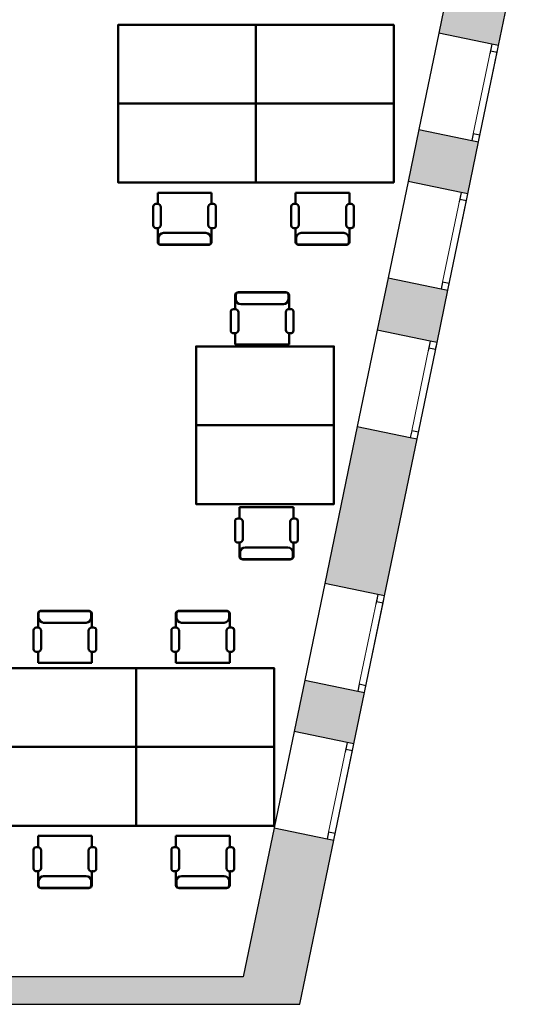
# Model space of a CAD drawing. Header units: metres. Extents: x -1 to 430, y -6 to 31.
# Tile 21 of 24: x 421.45 to 426.64, y 12.84 to 22.84. Entities that reach past the tile are written whole.
import ezdxf

# ---------------------------------------------------------------- set-up
doc = ezdxf.new("R2010")
doc.units = ezdxf.units.M
doc.linetypes.add('CONTINUA', pattern=[0])
doc.linetypes.add('PUNKT', pattern=[6.35, 0, -6.35])
doc.layers.add('3D P2 MOBLES', color=7, linetype='CONTINUA', lineweight=25)
doc.layers.add('3D P2 MURS', color=7, linetype='CONTINUA', lineweight=25)

msp = doc.modelspace()

# ---------------------------------------------------------------- hatches: boundary and pattern name
at = {"layer": '3D P2 MURS', "linetype": 'CONTINUA', "lineweight": 18, "true_color": 0xa0a0a0, "transparency": 33554687}
for points in [[(425.7009, 22.7007), (426.308, 22.5749), (426.6404, 24.179), (426.0333, 24.3048)], [(426.1051, 21.5957), (425.498, 21.7215), (425.389, 21.1956), (425.9961, 21.0698)], [(425.0759, 19.6848), (425.683, 19.559), (425.7931, 20.0906), (425.186, 20.2164)], [(425.48, 18.5798), (424.8729, 18.7056), (424.5426, 17.1118), (425.1497, 16.986)], [(424.2317, 15.6115), (424.8388, 15.4857), (424.9468, 16.0068), (424.3397, 16.1326)], [(424.2907, 12.8406), (424.6359, 14.5065), (424.0288, 14.6323), (423.6575, 12.8406)], [(398.2417, 12.8406), (423.6575, 12.8406), (423.7155, 13.1206), (398.2971, 13.1206)]]:
    msp.add_hatch(color=253, dxfattribs=at).paths.add_polyline_path(points)

# ---------------------------------------------------------------- linework, layer by layer
at = {"layer": '3D P2 MOBLES', "color": 202, "linetype": 'CONTINUA', "lineweight": 50, "transparency": 33554687}
for p, q in [((422.8473, 21.0798), (422.8473, 20.9661)), ((422.8473, 21.0798), (423.3934, 21.0798)), ((423.3934, 21.0798), (423.3934, 20.9661)), ((424.2473, 21.0798), (424.2473, 20.9661)), ((424.2473, 21.0798), (424.7934, 21.0798)), ((424.7934, 21.0798), (424.7934, 20.9661)), ((422.8021, 20.9399), (422.8021, 20.7487)), ((422.8473, 20.9661), (422.8282, 20.9661)), ((422.8796, 20.7541), (422.8796, 20.9338)), ((423.3611, 20.9338), (423.3611, 20.7531)), ((423.4124, 20.9661), (423.3934, 20.9661)), ((423.4386, 20.7476), (423.4386, 20.9399)), ((424.2021, 20.9399), (424.2021, 20.7487)), ((424.2473, 20.9661), (424.2282, 20.9661)), ((424.2796, 20.7541), (424.2796, 20.9338)), ((424.7611, 20.9338), (424.7611, 20.7531)), ((424.8124, 20.9661), (424.7934, 20.9661)), ((424.8386, 20.7476), (424.8386, 20.9399)), ((422.8289, 20.7218), (422.8473, 20.7218)), ((422.8473, 20.7218), (422.8473, 20.5793)), ((423.3934, 20.7208), (423.4117, 20.7208)), ((423.3934, 20.7208), (423.3934, 20.5793)), ((424.2289, 20.7218), (424.2473, 20.7218)), ((424.2473, 20.7218), (424.2473, 20.5793)), ((424.7934, 20.7208), (424.8117, 20.7208)), ((424.7934, 20.7208), (424.7934, 20.5793)), ((422.8536, 20.5756), (422.8536, 20.6209)), ((422.9044, 20.6717), (423.3362, 20.6717)), ((423.387, 20.5756), (423.387, 20.6209)), ((424.2536, 20.5756), (424.2536, 20.6209)), ((424.3044, 20.6717), (424.7362, 20.6717)), ((424.787, 20.5756), (424.787, 20.6209)), ((422.8727, 20.5539), (423.368, 20.5539)), ((422.879, 20.5502), (423.3616, 20.5502)), ((424.2727, 20.5539), (424.768, 20.5539)), ((424.279, 20.5502), (424.7616, 20.5502)), ((423.6343, 19.8981), (423.6343, 20.0407)), ((423.6406, 20.0444), (423.6406, 19.9991)), ((423.6597, 20.0661), (424.155, 20.0661)), ((423.666, 20.0698), (424.1486, 20.0698)), ((424.174, 20.0444), (424.174, 19.9991)), ((424.1804, 19.8992), (424.1804, 20.0407)), ((423.6159, 19.8981), (423.6343, 19.8981)), ((423.6914, 19.9483), (424.1232, 19.9483)), ((424.1804, 19.8992), (424.1987, 19.8992)), ((423.5891, 19.68), (423.5891, 19.8713)), ((423.6666, 19.8658), (423.6666, 19.6861)), ((424.1481, 19.6861), (424.1481, 19.8669)), ((424.2256, 19.8723), (424.2256, 19.68)), ((423.6343, 19.6538), (423.6152, 19.6538)), ((423.6343, 19.5402), (423.6343, 19.6538)), ((424.1804, 19.5402), (424.1804, 19.6538)), ((424.1994, 19.6538), (424.1804, 19.6538)), ((423.6343, 19.5402), (424.1804, 19.5402)), ((423.6784, 17.8866), (423.6784, 17.7729)), ((423.6784, 17.8866), (424.2245, 17.8866)), ((424.2245, 17.8866), (424.2245, 17.7729)), ((423.6332, 17.7468), (423.6332, 17.5555)), ((423.6784, 17.7729), (423.6593, 17.7729)), ((423.7106, 17.5609), (423.7106, 17.7406)), ((424.1922, 17.7407), (424.1922, 17.5599)), ((424.2435, 17.7729), (424.2245, 17.7729)), ((424.2696, 17.5545), (424.2696, 17.7468)), ((423.66, 17.5286), (423.6784, 17.5286)), ((423.6784, 17.5286), (423.6784, 17.3861)), ((424.2245, 17.5276), (424.2428, 17.5276)), ((424.2245, 17.5276), (424.2245, 17.3861)), ((423.6847, 17.3824), (423.6847, 17.4277)), ((423.7355, 17.4785), (424.1673, 17.4785)), ((424.2181, 17.3824), (424.2181, 17.4277)), ((423.7038, 17.3607), (424.1991, 17.3607)), ((423.7101, 17.357), (424.1927, 17.357)), ((421.632, 16.665), (421.632, 16.8075)), ((421.6383, 16.8112), (421.6383, 16.7659)), ((421.6574, 16.8329), (422.1527, 16.8329)), ((421.6637, 16.8366), (422.1463, 16.8366)), ((422.1717, 16.8112), (422.1717, 16.7659)), ((422.1781, 16.666), (422.1781, 16.8075)), ((423.032, 16.665), (423.032, 16.8075)), ((423.0383, 16.8112), (423.0383, 16.7659)), ((423.0574, 16.8329), (423.5527, 16.8329)), ((423.0637, 16.8366), (423.5463, 16.8366)), ((423.5717, 16.8112), (423.5717, 16.7659)), ((423.5781, 16.666), (423.5781, 16.8075)), ((421.6891, 16.7151), (422.1209, 16.7151)), ((423.0891, 16.7151), (423.5209, 16.7151)), ((421.5868, 16.4468), (421.5868, 16.6381)), ((421.6137, 16.665), (421.632, 16.665)), ((421.6643, 16.6327), (421.6643, 16.453)), ((422.1458, 16.453), (422.1458, 16.6337)), ((422.1781, 16.666), (422.1964, 16.666)), ((422.2233, 16.6391), (422.2233, 16.4468)), ((422.9868, 16.4468), (422.9868, 16.6381)), ((423.0137, 16.665), (423.032, 16.665)), ((423.0643, 16.6327), (423.0643, 16.453)), ((423.5458, 16.453), (423.5458, 16.6337)), ((423.5781, 16.666), (423.5964, 16.666)), ((423.6233, 16.6391), (423.6233, 16.4468)), ((421.632, 16.4207), (421.613, 16.4207)), ((421.632, 16.307), (421.632, 16.4207)), ((422.1781, 16.307), (422.1781, 16.4207)), ((422.1971, 16.4207), (422.1781, 16.4207)), ((423.032, 16.4207), (423.013, 16.4207)), ((423.032, 16.307), (423.032, 16.4207)), ((423.5781, 16.307), (423.5781, 16.4207)), ((423.5971, 16.4207), (423.5781, 16.4207)), ((421.632, 16.307), (422.1781, 16.307)), ((423.032, 16.307), (423.5781, 16.307)), ((421.632, 14.5497), (421.632, 14.436)), ((421.632, 14.5497), (422.1781, 14.5497)), ((422.1781, 14.5497), (422.1781, 14.436)), ((423.032, 14.5497), (423.032, 14.436)), ((423.032, 14.5497), (423.5781, 14.5497)), ((423.5781, 14.5497), (423.5781, 14.436)), ((421.5868, 14.4098), (421.5868, 14.2186)), ((421.632, 14.436), (421.613, 14.436)), ((421.6643, 14.224), (421.6643, 14.4037)), ((422.1458, 14.4037), (422.1458, 14.2229)), ((422.1971, 14.436), (422.1781, 14.436)), ((422.2233, 14.2175), (422.2233, 14.4098)), ((422.9868, 14.4098), (422.9868, 14.2186)), ((423.032, 14.436), (423.013, 14.436)), ((423.0643, 14.224), (423.0643, 14.4037)), ((423.5458, 14.4037), (423.5458, 14.2229)), ((423.5971, 14.436), (423.5781, 14.436)), ((423.6233, 14.2175), (423.6233, 14.4098)), ((421.6137, 14.1917), (421.632, 14.1917)), ((421.632, 14.1917), (421.632, 14.0491)), ((421.6891, 14.1416), (422.1209, 14.1416)), ((422.1781, 14.1907), (422.1964, 14.1907)), ((422.1781, 14.1907), (422.1781, 14.0491)), ((423.0137, 14.1917), (423.032, 14.1917)), ((423.032, 14.1917), (423.032, 14.0491)), ((423.0891, 14.1416), (423.5209, 14.1416)), ((423.5781, 14.1907), (423.5964, 14.1907)), ((423.5781, 14.1907), (423.5781, 14.0491)), ((421.6383, 14.0454), (421.6383, 14.0908)), ((421.6574, 14.0237), (422.1527, 14.0237)), ((421.6637, 14.02), (422.1463, 14.02)), ((422.1717, 14.0454), (422.1717, 14.0908)), ((423.0383, 14.0454), (423.0383, 14.0908)), ((423.0574, 14.0237), (423.5527, 14.0237)), ((423.0637, 14.02), (423.5463, 14.02)), ((423.5717, 14.0454), (423.5717, 14.0908))]:
    msp.add_line(p, q, dxfattribs=at)
for points in [[(422.4441, 21.9844), (422.4441, 22.7845), (423.8441, 22.7845), (423.8441, 21.9844), (422.4441, 21.9844)], [(423.8441, 21.9844), (423.8441, 22.7845), (425.2441, 22.7845), (425.2441, 21.9844), (423.8441, 21.9844)], [(422.4441, 21.9844), (422.4441, 21.1843), (423.8441, 21.1843), (423.8441, 21.9844), (422.4441, 21.9844)], [(423.8441, 21.9844), (423.8441, 21.1843), (425.2441, 21.1843), (425.2441, 21.9844), (423.8441, 21.9844)], [(423.2364, 18.7193), (423.2364, 19.5194), (424.6364, 19.5194), (424.6364, 18.7193), (423.2364, 18.7193)], [(423.2364, 18.7193), (423.2364, 17.9193), (424.6364, 17.9193), (424.6364, 18.7193), (423.2364, 18.7193)], [(421.2288, 15.4543), (421.2288, 16.2543), (422.6288, 16.2543), (422.6288, 15.4543), (421.2288, 15.4543)], [(422.6288, 15.4543), (422.6288, 16.2543), (424.0288, 16.2543), (424.0288, 15.4543), (422.6288, 15.4543)], [(421.2288, 15.4543), (421.2288, 14.6542), (422.6288, 14.6542), (422.6288, 15.4543), (421.2288, 15.4543)], [(422.6288, 15.4543), (422.6288, 14.6542), (424.0288, 14.6542), (424.0288, 15.4543), (422.6288, 15.4543)]]:
    msp.add_lwpolyline(points, close=True, dxfattribs=at)
for centre, radius, start, end in [((422.8282, 20.9399), 0.0262, 90, 180), ((422.8473, 20.9338), 0.0323, 0, 90), ((423.3934, 20.9338), 0.0323, 90, 180), ((423.4124, 20.9399), 0.0262, 0, 90), ((424.2282, 20.9399), 0.0262, 90, 180), ((424.2473, 20.9338), 0.0323, 0, 90), ((424.7934, 20.9338), 0.0323, 90, 180), ((424.8124, 20.9399), 0.0262, 0, 90), ((422.8289, 20.7487), 0.0269, 180, 270), ((422.8473, 20.7541), 0.0323, 270, 0), ((423.3934, 20.7531), 0.0323, 180, 270), ((423.4117, 20.7476), 0.0269, 270, 0), ((424.2289, 20.7487), 0.0269, 180, 270), ((424.2473, 20.7541), 0.0323, 270, 0), ((424.7934, 20.7531), 0.0323, 180, 270), ((424.8117, 20.7476), 0.0269, 270, 0), ((422.9044, 20.6209), 0.0508, 90, 180), ((423.3362, 20.6209), 0.0508, 0, 90), ((424.3044, 20.6209), 0.0508, 90, 180), ((424.7362, 20.6209), 0.0508, 0, 90), ((422.8727, 20.5793), 0.0254, 180, 270), ((422.879, 20.5756), 0.0254, 180, 270), ((423.3616, 20.5756), 0.0254, 270, 0), ((423.368, 20.5793), 0.0254, 270, 0), ((424.2727, 20.5793), 0.0254, 180, 270), ((424.279, 20.5756), 0.0254, 180, 270), ((424.7616, 20.5756), 0.0254, 270, 0), ((424.768, 20.5793), 0.0254, 270, 0), ((423.6597, 20.0407), 0.0254, 90, 180), ((423.666, 20.0444), 0.0254, 90, 180), ((423.6914, 19.9991), 0.0508, 180, 270), ((424.1232, 19.9991), 0.0508, 270, 0), ((424.1486, 20.0444), 0.0254, 0, 90), ((424.155, 20.0407), 0.0254, 0, 90), ((423.6159, 19.8713), 0.0269, 90, 180), ((423.6343, 19.8658), 0.0323, 0, 90), ((424.1804, 19.8669), 0.0323, 90, 180), ((424.1987, 19.8723), 0.0269, 0, 90), ((423.6152, 19.68), 0.0262, 180, 270), ((423.6343, 19.6861), 0.0323, 270, 0), ((424.1804, 19.6861), 0.0323, 180, 270), ((424.1994, 19.68), 0.0262, 270, 0), ((423.6593, 17.7468), 0.0262, 90, 180), ((423.6784, 17.7406), 0.0323, 0, 90), ((424.2245, 17.7407), 0.0323, 90, 180), ((424.2435, 17.7468), 0.0262, 0, 90), ((423.66, 17.5555), 0.0269, 180, 270), ((423.6784, 17.5609), 0.0323, 270, 0), ((424.2245, 17.5599), 0.0323, 180, 270), ((424.2428, 17.5545), 0.0269, 270, 0), ((423.7355, 17.4277), 0.0508, 90, 180), ((424.1673, 17.4277), 0.0508, 0, 90), ((423.7038, 17.3861), 0.0254, 180, 270), ((423.7101, 17.3824), 0.0254, 180, 270), ((424.1927, 17.3824), 0.0254, 270, 0), ((424.1991, 17.3861), 0.0254, 270, 0), ((421.6574, 16.8075), 0.0254, 90, 180), ((421.6637, 16.8112), 0.0254, 90, 180), ((422.1463, 16.8112), 0.0254, 0, 90), ((422.1527, 16.8075), 0.0254, 0, 90), ((423.0574, 16.8075), 0.0254, 90, 180), ((423.0637, 16.8112), 0.0254, 90, 180), ((423.5463, 16.8112), 0.0254, 0, 90), ((423.5527, 16.8075), 0.0254, 0, 90), ((421.6891, 16.7659), 0.0508, 180, 270), ((422.1209, 16.7659), 0.0508, 270, 0), ((423.0891, 16.7659), 0.0508, 180, 270), ((423.5209, 16.7659), 0.0508, 270, 0), ((421.6137, 16.6381), 0.0269, 90, 180), ((421.632, 16.6327), 0.0323, 0, 90), ((422.1781, 16.6337), 0.0323, 90, 180), ((422.1964, 16.6391), 0.0269, 0, 90), ((423.0137, 16.6381), 0.0269, 90, 180), ((423.032, 16.6327), 0.0323, 0, 90), ((423.5781, 16.6337), 0.0323, 90, 180), ((423.5964, 16.6391), 0.0269, 0, 90), ((421.613, 16.4468), 0.0262, 180, 270), ((421.632, 16.453), 0.0323, 270, 0), ((422.1781, 16.453), 0.0323, 180, 270), ((422.1971, 16.4468), 0.0262, 270, 0), ((423.013, 16.4468), 0.0262, 180, 270), ((423.032, 16.453), 0.0323, 270, 0), ((423.5781, 16.453), 0.0323, 180, 270), ((423.5971, 16.4468), 0.0262, 270, 0), ((421.613, 14.4098), 0.0262, 90, 180), ((421.632, 14.4037), 0.0323, 0, 90), ((422.1781, 14.4037), 0.0323, 90, 180), ((422.1971, 14.4098), 0.0262, 0, 90), ((423.013, 14.4098), 0.0262, 90, 180), ((423.032, 14.4037), 0.0323, 0, 90), ((423.5781, 14.4037), 0.0323, 90, 180), ((423.5971, 14.4098), 0.0262, 0, 90), ((421.6137, 14.2186), 0.0269, 180, 270), ((421.632, 14.224), 0.0323, 270, 0), ((422.1781, 14.2229), 0.0323, 180, 270), ((422.1964, 14.2175), 0.0269, 270, 0), ((423.0137, 14.2186), 0.0269, 180, 270), ((423.032, 14.224), 0.0323, 270, 0), ((423.5781, 14.2229), 0.0323, 180, 270), ((423.5964, 14.2175), 0.0269, 270, 0), ((421.6891, 14.0908), 0.0508, 90, 180), ((422.1209, 14.0908), 0.0508, 0, 90), ((423.0891, 14.0908), 0.0508, 90, 180), ((423.5209, 14.0908), 0.0508, 0, 90), ((421.6574, 14.0491), 0.0254, 180, 270), ((421.6637, 14.0454), 0.0254, 180, 270), ((422.1463, 14.0454), 0.0254, 270, 0), ((422.1527, 14.0491), 0.0254, 270, 0), ((423.0574, 14.0491), 0.0254, 180, 270), ((423.0637, 14.0454), 0.0254, 180, 270), ((423.5463, 14.0454), 0.0254, 270, 0), ((423.5527, 14.0491), 0.0254, 270, 0)]:
    msp.add_arc(centre, radius, start, end, dxfattribs=at)
at = {"layer": '3D P2 MURS', "color": 7, "linetype": 'CONTINUA', "lineweight": 25, "transparency": 33554687}
for p, q in [((426.0333, 24.3048), (425.7009, 22.7007)), ((426.308, 22.5749), (426.6404, 24.179)), ((425.7009, 22.7007), (425.498, 21.7215)), ((426.2394, 22.5891), (425.7009, 22.7007)), ((426.1051, 21.5957), (426.308, 22.5749)), ((426.308, 22.5749), (426.2394, 22.5891)), ((425.498, 21.7215), (425.389, 21.1956)), ((425.498, 21.7215), (426.0365, 21.6099)), ((425.9961, 21.0698), (426.1051, 21.5957)), ((426.0365, 21.6099), (426.1051, 21.5957)), ((425.389, 21.1956), (425.186, 20.2164)), ((425.9275, 21.084), (425.389, 21.1956)), ((425.7931, 20.0906), (425.9961, 21.0698)), ((425.9961, 21.0698), (425.9275, 21.084)), ((425.186, 20.2164), (425.0759, 19.6848)), ((425.186, 20.2164), (425.7246, 20.1048)), ((425.7246, 20.1048), (425.7931, 20.0906)), ((425.683, 19.559), (425.7931, 20.0906)), ((425.0759, 19.6848), (424.8729, 18.7056)), ((425.6144, 19.5732), (425.0759, 19.6848)), ((425.48, 18.5798), (425.683, 19.559)), ((425.683, 19.559), (425.6144, 19.5732)), ((424.8729, 18.7056), (424.5426, 17.1118)), ((424.8729, 18.7056), (425.4115, 18.594)), ((425.4115, 18.594), (425.48, 18.5798)), ((425.1497, 16.986), (425.48, 18.5798)), ((424.5426, 17.1118), (424.3397, 16.1326)), ((425.0812, 17.0002), (424.5426, 17.1118)), ((425.1497, 16.986), (425.0812, 17.0002)), ((424.9468, 16.0068), (425.1497, 16.986)), ((424.3397, 16.1326), (424.2317, 15.6115)), ((424.3397, 16.1326), (424.8783, 16.021)), ((424.8388, 15.4857), (424.9468, 16.0068)), ((424.8783, 16.021), (424.9468, 16.0068)), ((424.2317, 15.6115), (424.0288, 14.6323)), ((424.7703, 15.4999), (424.2317, 15.6115)), ((424.8388, 15.4857), (424.7703, 15.4999)), ((424.6359, 14.5065), (424.8388, 15.4857)), ((424.0288, 14.6323), (423.7155, 13.1206)), ((424.0288, 14.6323), (424.5674, 14.5207)), ((424.2907, 12.8406), (424.6359, 14.5065)), ((424.5674, 14.5207), (424.6359, 14.5065)), ((423.7155, 13.1206), (398.2971, 13.1206)), ((398.2417, 12.8406), (423.6575, 12.8406)), ((423.6575, 12.8406), (424.2907, 12.8406))]:
    msp.add_line(p, q, dxfattribs=at)
at = {"layer": '3D P2 MURS', "color": 7, "linetype": 'PUNKT', "lineweight": 25, "transparency": 33554687}
for p, q in [((426.2394, 22.5891), (426.0365, 21.6099)), ((426.1051, 21.5957), (426.308, 22.5749)), ((426.308, 22.5749), (426.2394, 22.5891)), ((426.0365, 21.6099), (426.1051, 21.5957)), ((425.9275, 21.084), (425.7246, 20.1048)), ((425.7931, 20.0906), (425.9961, 21.0698)), ((425.9961, 21.0698), (425.9275, 21.084)), ((425.7246, 20.1048), (425.7931, 20.0906)), ((425.6144, 19.5732), (425.4115, 18.594)), ((425.48, 18.5798), (425.683, 19.559)), ((425.683, 19.559), (425.6144, 19.5732)), ((425.4115, 18.594), (425.48, 18.5798)), ((425.0812, 17.0002), (424.8783, 16.021)), ((425.1497, 16.986), (425.0812, 17.0002)), ((424.9468, 16.0068), (425.1497, 16.986)), ((424.8783, 16.021), (424.9468, 16.0068)), ((424.7703, 15.4999), (424.5674, 14.5207)), ((424.8388, 15.4857), (424.7703, 15.4999)), ((424.6359, 14.5065), (424.8388, 15.4857)), ((424.5674, 14.5207), (424.6359, 14.5065))]:
    msp.add_line(p, q, dxfattribs=at)
at = {"layer": '3D P2 MURS', "color": 40, "linetype": 'CONTINUA', "lineweight": 18, "transparency": 33554687}
for points in [[(426.1193, 21.6643), (426.2938, 22.5064), (426.2252, 22.5206), (426.0507, 21.6785), (426.1193, 21.6643)], [(425.8073, 20.1591), (425.9819, 21.0012), (425.9133, 21.0154), (425.7388, 20.1733), (425.8073, 20.1591)], [(425.4943, 18.6484), (425.6688, 19.4905), (425.6002, 19.5047), (425.4257, 18.6626), (425.4943, 18.6484)], [(424.961, 16.0753), (425.1355, 16.9174), (425.067, 16.9316), (424.8925, 16.0895), (424.961, 16.0753)], [(424.6501, 14.575), (424.8246, 15.4172), (424.7561, 15.4314), (424.5816, 14.5893), (424.6501, 14.575)]]:
    msp.add_lwpolyline(points, close=True, dxfattribs=at)
at = {"layer": '3D P2 MURS', "color": 7, "linetype": 'CONTINUA', "lineweight": 25, "transparency": 33554687}
for points in [[(426.2938, 22.5064), (426.308, 22.5749), (426.2394, 22.5891), (426.2252, 22.5206), (426.2938, 22.5064)], [(426.1051, 21.5957), (426.1193, 21.6643), (426.0507, 21.6785), (426.0365, 21.6099), (426.1051, 21.5957)], [(425.9819, 21.0012), (425.9961, 21.0698), (425.9275, 21.084), (425.9133, 21.0154), (425.9819, 21.0012)], [(425.7931, 20.0906), (425.8073, 20.1591), (425.7388, 20.1733), (425.7246, 20.1048), (425.7931, 20.0906)], [(425.6688, 19.4905), (425.683, 19.559), (425.6144, 19.5732), (425.6002, 19.5047), (425.6688, 19.4905)], [(425.48, 18.5798), (425.4943, 18.6484), (425.4257, 18.6626), (425.4115, 18.594), (425.48, 18.5798)], [(425.1355, 16.9174), (425.1497, 16.986), (425.0812, 17.0002), (425.067, 16.9316), (425.1355, 16.9174)], [(424.9468, 16.0068), (424.961, 16.0753), (424.8925, 16.0895), (424.8783, 16.021), (424.9468, 16.0068)], [(424.8246, 15.4172), (424.8388, 15.4857), (424.7703, 15.4999), (424.7561, 15.4314), (424.8246, 15.4172)], [(424.6359, 14.5065), (424.6501, 14.575), (424.5816, 14.5893), (424.5674, 14.5207), (424.6359, 14.5065)]]:
    msp.add_lwpolyline(points, close=True, dxfattribs=at)

doc.saveas('drawing.dxf')
